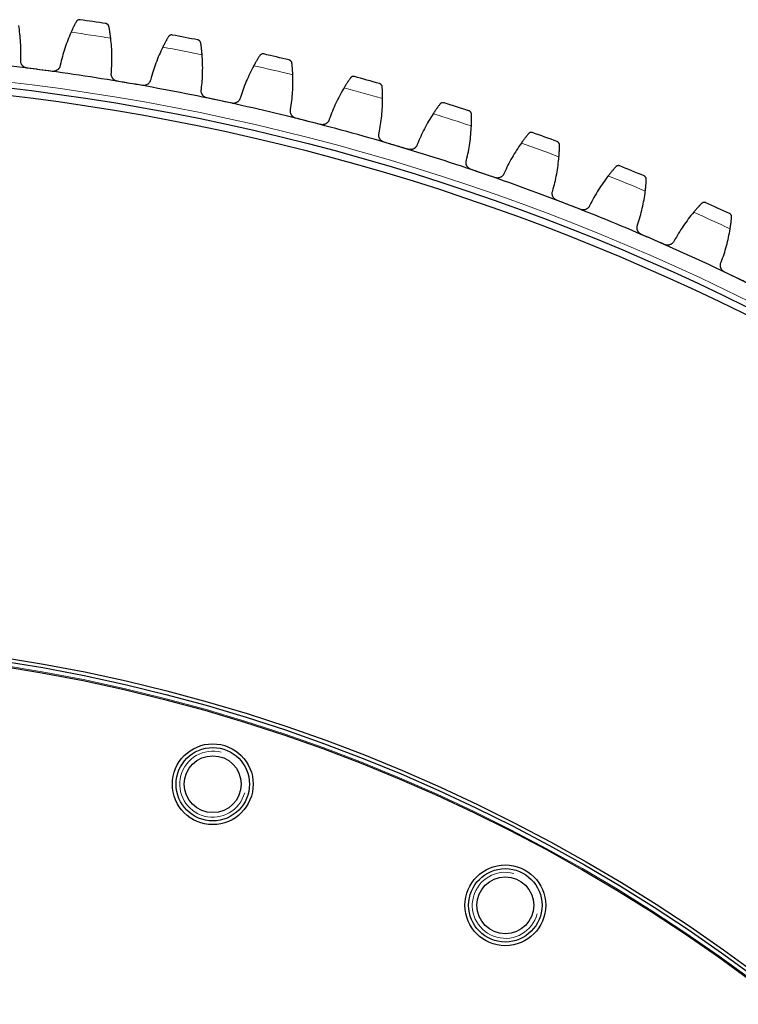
# Model space of a CAD drawing. Header units: inches. Extents: x 0 to 17820, y -10 to 12600.
# Tile 224 of 256: x 8192 to 8388, y 3809 to 4078. Entities that reach past the tile are written whole.
import ezdxf

# ---------------------------------------------------------------- set-up
doc = ezdxf.new("R2010")
doc.units = ezdxf.units.IN
doc.layers.add('1', color=7, linetype='Continuous', true_color=0xffffff)

msp = doc.modelspace()

# ---------------------------------------------------------------- linework, layer by layer
at = {"layer": '1', "color": 110, "linetype": 'Continuous', "lineweight": 13}
for radius in [616.6, 458.862]:
    msp.add_circle((8116.72, 3448.139), radius, dxfattribs=at)
at = {"layer": '1', "color": 2, "linetype": 'Continuous', "lineweight": 25}
for centre, radius in [((8116.72, 3448.139), 615), ((8116.72, 3448.139), 613), ((8116.72, 3448.139), 461), ((8116.72, 3448.139), 460), ((8116.72, 3448.139), 458.594), ((8244.445, 3869.193), 11), ((8244.445, 3869.193), 10), ((8244.445, 3869.193), 7.75), ((8324.135, 3836.185, 0), 11), ((8324.135, 3836.185, 0), 10), ((8324.135, 3836.185, 0), 7.75)]:
    msp.add_circle(centre, radius, dxfattribs=at)
for radius, start, end in [(636, 81.080349, 81.722199), (636, 78.787355, 79.429206), (636, 76.494361, 77.136212), (621, 82.547771, 84.840764), (621, 80.254777, 82.547771), (621, 77.961783, 80.254777), (636, 74.201368, 74.843218), (621, 75.66879, 77.961783), (636, 71.908374, 72.550225), (621, 73.375796, 75.66879), (636, 69.61538, 70.257231), (621, 71.082803, 73.375796), (621, 68.789809, 71.082803), (636, 67.322387, 67.964237), (636, 65.029393, 65.671244), (621, 66.496815, 68.789809), (621, 64.203822, 66.496815), (621, 61.910828, 64.203822)]:
    msp.add_arc((8116.72, 3448.139), radius, start, end, dxfattribs=at)
at = {"layer": '1', "color": 110, "linetype": 'Continuous', "lineweight": 13}
for start, end in [(80.906913, 81.895634), (78.61392, 79.602641), (76.320926, 77.309647), (74.027932, 75.016654), (71.734939, 72.72366), (69.441945, 70.430666), (67.148952, 68.137673), (64.855958, 65.844679)]:
    msp.add_arc((8116.72, 3448.139), 632.294, start, end, dxfattribs=at)
at = {"layer": '1', "color": 120, "linetype": 'Continuous', "lineweight": 13}
for centre in [(8244.445, 3869.193), (8324.135, 3836.185)]:
    msp.add_arc(centre, 9, 75, 345, dxfattribs=at)
at = {"layer": '1', "color": 2, "linetype": 'Continuous', "lineweight": 25}
for points in [[(8192.13, 4066.565), (8192.165, 4067.353), (8192.194, 4068.929), (8192.118, 4071.287), (8191.923, 4073.639), (8191.713, 4075.204), (8191.587, 4075.985)], [(8205.859, 4074.119), (8205.537, 4073.396), (8204.931, 4071.938), (8204.138, 4069.715), (8203.458, 4067.456), (8203.081, 4065.926), (8202.911, 4065.155)], [(8216.813, 4063.052), (8216.879, 4063.839), (8216.971, 4065.412), (8216.989, 4067.771), (8216.889, 4070.13), (8216.741, 4071.701), (8216.647, 4072.487)], [(8230.833, 4070.051), (8230.482, 4069.342), (8229.819, 4067.909), (8228.937, 4065.72), (8228.167, 4063.489), (8227.729, 4061.976), (8227.529, 4061.212)], [(8241.335, 4058.555), (8241.432, 4059.339), (8241.587, 4060.907), (8241.7, 4063.264), (8241.694, 4065.624), (8241.61, 4067.2), (8241.547, 4067.989)], [(8255.624, 4064.987), (8255.245, 4064.293), (8254.525, 4062.888), (8253.556, 4060.735), (8252.698, 4058.538), (8252.199, 4057.043), (8251.969, 4056.288)], [(8197.264, 4063.894), (8196.128, 4064.042), (8194.992, 4064.191), (8193.856, 4064.34)], [(8200.671, 4063.448), (8199.535, 4063.597), (8198.399, 4063.745), (8197.264, 4063.894)], [(8265.658, 4053.081), (8265.786, 4053.86), (8266.004, 4055.421), (8266.211, 4057.771), (8266.299, 4060.129), (8266.278, 4061.708), (8266.247, 4062.499)], [(8221.835, 4060.178), (8220.706, 4060.372), (8219.577, 4060.566), (8218.448, 4060.76)], [(8225.222, 4059.597), (8224.093, 4059.79), (8222.964, 4059.984), (8221.835, 4060.178)], [(8280.192, 4058.936), (8279.786, 4058.257), (8279.01, 4056.882), (8277.956, 4054.77), (8277.011, 4052.609), (8276.453, 4051.135), (8276.193, 4050.389)], [(8246.238, 4055.483), (8245.118, 4055.722), (8243.998, 4055.96), (8242.877, 4056.199)], [(8249.6, 4054.766), (8248.479, 4055.005), (8247.359, 4055.244), (8246.238, 4055.483)], [(8289.742, 4046.638), (8289.902, 4047.411), (8290.182, 4048.962), (8290.483, 4051.301), (8290.665, 4053.655), (8290.707, 4055.233), (8290.708, 4056.024)], [(8304.499, 4051.906), (8304.066, 4051.244), (8303.236, 4049.901), (8302.098, 4047.833), (8301.067, 4045.711), (8300.451, 4044.261), (8300.161, 4043.527)], [(8270.434, 4049.814), (8269.324, 4050.098), (8268.214, 4050.381), (8267.104, 4050.665)], [(8273.764, 4048.964), (8272.654, 4049.247), (8271.544, 4049.531), (8270.434, 4049.814)], [(8313.549, 4039.236), (8313.74, 4040.002), (8314.081, 4041.54), (8314.476, 4043.866), (8314.752, 4046.21), (8314.857, 4047.786), (8314.89, 4048.576)], [(8294.384, 4043.183), (8293.286, 4043.51), (8292.189, 4043.838), (8291.091, 4044.166)], [(8328.505, 4043.91), (8328.046, 4043.266), (8327.163, 4041.957), (8325.943, 4039.936), (8324.828, 4037.857), (8324.154, 4036.433), (8323.835, 4035.711)], [(8297.677, 4042.199), (8296.579, 4042.527), (8295.482, 4042.855), (8294.384, 4043.183)], [(8337.041, 4030.888), (8337.262, 4031.645), (8337.665, 4033.169), (8338.152, 4035.477), (8338.522, 4037.808), (8338.69, 4039.378), (8338.754, 4040.167)], [(8318.049, 4035.598), (8316.965, 4035.969), (8315.882, 4036.341), (8314.798, 4036.712)], [(8321.3, 4034.484), (8320.217, 4034.855), (8319.133, 4035.226), (8318.049, 4035.598)], [(8352.172, 4034.96), (8351.688, 4034.334), (8350.753, 4033.062), (8349.453, 4031.091), (8348.256, 4029.059), (8347.526, 4027.662), (8347.178, 4026.954)], [(8360.18, 4021.606), (8360.431, 4022.354), (8360.895, 4023.86), (8361.474, 4026.147), (8361.937, 4028.462), (8362.168, 4030.024), (8362.263, 4030.809)], [(8341.392, 4027.072), (8340.324, 4027.487), (8339.256, 4027.901), (8338.188, 4028.316)], [(8344.596, 4025.829), (8343.528, 4026.243), (8342.46, 4026.658), (8341.392, 4027.072)], [(8375.462, 4025.069), (8374.953, 4024.464), (8373.968, 4023.23), (8372.591, 4021.313), (8371.313, 4019.33), (8370.527, 4017.964), (8370.151, 4017.27)], [(8382.929, 4011.406), (8383.21, 4012.144), (8383.734, 4013.63), (8384.404, 4015.892), (8384.959, 4018.186), (8385.252, 4019.738), (8385.379, 4020.519)], [(8364.375, 4017.62), (8363.324, 4018.077), (8362.274, 4018.533), (8361.223, 4018.99)], [(8367.527, 4016.249), (8366.476, 4016.706), (8365.426, 4017.163), (8364.375, 4017.62)], [(8386.961, 4007.255), (8385.93, 4007.754), (8384.899, 4008.252), (8383.867, 4008.751)], [(8390.056, 4005.76), (8389.024, 4006.258), (8387.993, 4006.757), (8386.961, 4007.255)]]:
    msp.add_open_spline(points, degree=3, dxfattribs=at)
for points, knots in [([(8207.26, 4076.992), (8207.218, 4076.914), (8207.173, 4076.829), (8207.079, 4076.649), (8206.979, 4076.457), (8206.87, 4076.242), (8206.798, 4076.1), (8206.784, 4076.072), (8206.755, 4076.014), (8206.74, 4075.984), (8206.696, 4075.895), (8206.666, 4075.834), (8206.575, 4075.65), (8206.513, 4075.524), (8206.387, 4075.263), (8206.323, 4075.128), (8206.225, 4074.921), (8206.193, 4074.851), (8206.143, 4074.744), (8206.127, 4074.708), (8206.093, 4074.636), (8206.077, 4074.6), (8205.993, 4074.418), (8205.926, 4074.269), (8205.859, 4074.119)], [0, 0, 0, 0, 0.125, 0.125, 0.25, 0.375, 0.375, 0.40625, 0.40625, 0.4375, 0.4375, 0.5, 0.5, 0.625, 0.625, 0.75, 0.75, 0.8125, 0.8125, 0.84375, 0.84375, 0.875, 0.875, 1, 1, 1, 1]), ([(8208.287, 4077.513), (8208.285, 4077.513), (8208.284, 4077.514), (8208.281, 4077.514), (8208.28, 4077.514), (8208.275, 4077.515), (8208.266, 4077.516), (8208.246, 4077.518), (8208.204, 4077.522), (8208.169, 4077.523), (8208.098, 4077.524), (8208.05, 4077.52), (8207.909, 4077.5), (8207.816, 4077.474), (8207.681, 4077.412), (8207.636, 4077.387), (8207.572, 4077.345), (8207.55, 4077.33), (8207.509, 4077.297), (8207.488, 4077.28), (8207.428, 4077.225), (8207.39, 4077.185), (8207.32, 4077.095), (8207.288, 4077.046), (8207.26, 4076.992)], [0, 0, 0, 0, 0.0039063, 0.0039063, 0.0078125, 0.0078125, 0.015625, 0.03125, 0.0625, 0.125, 0.125, 0.25, 0.25, 0.5, 0.5, 0.625, 0.625, 0.6875, 0.6875, 0.75, 0.75, 0.875, 0.875, 1, 1, 1, 1]), ([(8216.159, 4075.647), (8216.147, 4075.706), (8216.131, 4075.762), (8216.091, 4075.868), (8216.067, 4075.917), (8216.013, 4076.01), (8215.983, 4076.053), (8215.918, 4076.132), (8215.883, 4076.169), (8215.809, 4076.236), (8215.769, 4076.267), (8215.688, 4076.32), (8215.646, 4076.344), (8215.56, 4076.385), (8215.515, 4076.402), (8215.447, 4076.423), (8215.413, 4076.432), (8215.372, 4076.441), (8215.352, 4076.445), (8215.343, 4076.446), (8215.337, 4076.447), (8215.334, 4076.447), (8215.331, 4076.448)], [0, 0, 0, 0, 0.125, 0.125, 0.25, 0.25, 0.375, 0.375, 0.5, 0.5, 0.625, 0.625, 0.75, 0.75, 0.875, 0.875, 0.9375, 0.96875, 0.984375, 0.9921875, 0.9921875, 1, 1, 1, 1]), ([(8216.647, 4072.487), (8216.628, 4072.651), (8216.607, 4072.812), (8216.566, 4073.127), (8216.525, 4073.435), (8216.482, 4073.731), (8216.449, 4073.947), (8216.438, 4074.018), (8216.422, 4074.124), (8216.417, 4074.159), (8216.406, 4074.228), (8216.4, 4074.262), (8216.373, 4074.432), (8216.331, 4074.691), (8216.29, 4074.928), (8216.25, 4075.154), (8216.23, 4075.262), (8216.207, 4075.388), (8216.203, 4075.413), (8216.193, 4075.462), (8216.18, 4075.535), (8216.167, 4075.603), (8216.159, 4075.647)], [0, 0, 0, 0, 0.125, 0.125, 0.25, 0.375, 0.375, 0.4375, 0.4375, 0.46875, 0.46875, 0.5, 0.5, 0.625, 0.75, 0.75, 0.875, 0.875, 0.90625, 0.90625, 0.9375, 1, 1, 1, 1]), ([(8233.395, 4073.346), (8233.393, 4073.346), (8233.392, 4073.346), (8233.389, 4073.347), (8233.387, 4073.347), (8233.383, 4073.348), (8233.374, 4073.349), (8233.354, 4073.353), (8233.312, 4073.358), (8233.277, 4073.361), (8233.206, 4073.364), (8233.159, 4073.362), (8233.017, 4073.348), (8232.922, 4073.325), (8232.785, 4073.269), (8232.739, 4073.246), (8232.673, 4073.206), (8232.651, 4073.192), (8232.608, 4073.161), (8232.587, 4073.145), (8232.525, 4073.092), (8232.486, 4073.053), (8232.412, 4072.967), (8232.378, 4072.919), (8232.347, 4072.866)], [0, 0, 0, 0, 0.0039062, 0.0039062, 0.0078125, 0.0078125, 0.015625, 0.03125, 0.0625, 0.125, 0.125, 0.25, 0.25, 0.5, 0.5, 0.625, 0.625, 0.6875, 0.6875, 0.75, 0.75, 0.875, 0.875, 1, 1, 1, 1]), ([(8232.347, 4072.866), (8232.302, 4072.79), (8232.255, 4072.707), (8232.153, 4072.53), (8232.046, 4072.342), (8231.928, 4072.132), (8231.851, 4071.993), (8231.835, 4071.965), (8231.804, 4071.909), (8231.788, 4071.88), (8231.74, 4071.792), (8231.708, 4071.733), (8231.609, 4071.553), (8231.542, 4071.429), (8231.406, 4071.173), (8231.337, 4071.041), (8231.231, 4070.838), (8231.196, 4070.769), (8231.142, 4070.665), (8231.124, 4070.63), (8231.088, 4070.559), (8231.07, 4070.523), (8230.979, 4070.345), (8230.906, 4070.199), (8230.833, 4070.051)], [0, 0, 0, 0, 0.125, 0.125, 0.25, 0.375, 0.375, 0.40625, 0.40625, 0.4375, 0.4375, 0.5, 0.5, 0.625, 0.625, 0.75, 0.75, 0.8125, 0.8125, 0.84375, 0.84375, 0.875, 0.875, 1, 1, 1, 1]), ([(8241.186, 4071.166), (8241.177, 4071.226), (8241.163, 4071.282), (8241.127, 4071.389), (8241.105, 4071.44), (8241.055, 4071.534), (8241.027, 4071.578), (8240.965, 4071.661), (8240.931, 4071.699), (8240.859, 4071.769), (8240.821, 4071.801), (8240.742, 4071.858), (8240.701, 4071.883), (8240.616, 4071.927), (8240.573, 4071.946), (8240.506, 4071.97), (8240.472, 4071.98), (8240.431, 4071.991), (8240.411, 4071.995), (8240.402, 4071.997), (8240.397, 4071.998), (8240.394, 4071.999), (8240.391, 4071.999)], [0, 0, 0, 0, 0.125, 0.125, 0.25, 0.25, 0.375, 0.375, 0.5, 0.5, 0.625, 0.625, 0.75, 0.75, 0.875, 0.875, 0.9375, 0.96875, 0.984375, 0.9921875, 0.9921875, 1, 1, 1, 1]), ([(8241.547, 4067.989), (8241.534, 4068.154), (8241.52, 4068.315), (8241.492, 4068.632), (8241.463, 4068.941), (8241.432, 4069.238), (8241.408, 4069.456), (8241.4, 4069.527), (8241.388, 4069.634), (8241.383, 4069.669), (8241.375, 4069.738), (8241.371, 4069.773), (8241.351, 4069.943), (8241.319, 4070.204), (8241.287, 4070.443), (8241.257, 4070.67), (8241.242, 4070.778), (8241.223, 4070.906), (8241.22, 4070.931), (8241.213, 4070.98), (8241.202, 4071.053), (8241.192, 4071.122), (8241.186, 4071.166)], [0, 0, 0, 0, 0.125, 0.125, 0.25, 0.375, 0.375, 0.4375, 0.4375, 0.46875, 0.46875, 0.5, 0.5, 0.625, 0.75, 0.75, 0.875, 0.875, 0.90625, 0.90625, 0.9375, 1, 1, 1, 1]), ([(8257.25, 4067.74), (8257.202, 4067.665), (8257.151, 4067.584), (8257.042, 4067.412), (8256.927, 4067.228), (8256.801, 4067.023), (8256.719, 4066.888), (8256.702, 4066.86), (8256.668, 4066.805), (8256.651, 4066.776), (8256.6, 4066.691), (8256.565, 4066.633), (8256.46, 4066.457), (8256.388, 4066.336), (8256.242, 4066.086), (8256.167, 4065.957), (8256.053, 4065.758), (8256.015, 4065.691), (8255.957, 4065.588), (8255.938, 4065.554), (8255.899, 4065.485), (8255.879, 4065.45), (8255.782, 4065.275), (8255.703, 4065.132), (8255.624, 4064.987)], [0, 0, 0, 0, 0.125, 0.125, 0.25, 0.375, 0.375, 0.40625, 0.40625, 0.4375, 0.4375, 0.5, 0.5, 0.625, 0.625, 0.75, 0.75, 0.8125, 0.8125, 0.84375, 0.84375, 0.875, 0.875, 1, 1, 1, 1]), ([(8258.315, 4068.177), (8258.314, 4068.177), (8258.313, 4068.178), (8258.31, 4068.178), (8258.308, 4068.179), (8258.304, 4068.18), (8258.295, 4068.181), (8258.275, 4068.185), (8258.234, 4068.193), (8258.199, 4068.197), (8258.128, 4068.203), (8258.08, 4068.203), (8257.938, 4068.195), (8257.843, 4068.175), (8257.703, 4068.124), (8257.657, 4068.104), (8257.589, 4068.066), (8257.567, 4068.053), (8257.522, 4068.024), (8257.501, 4068.008), (8257.436, 4067.958), (8257.395, 4067.921), (8257.318, 4067.837), (8257.282, 4067.791), (8257.25, 4067.74)], [0, 0, 0, 0, 0.0039062, 0.0039062, 0.0078125, 0.0078125, 0.015625, 0.03125, 0.0625, 0.125, 0.125, 0.25, 0.25, 0.5, 0.5, 0.625, 0.625, 0.6875, 0.6875, 0.75, 0.75, 0.875, 0.875, 1, 1, 1, 1]), ([(8193.856, 4064.34), (8193.79, 4064.348), (8193.659, 4064.372), (8193.469, 4064.426), (8193.347, 4064.475), (8193.256, 4064.516), (8193.226, 4064.531), (8193.167, 4064.561), (8193.138, 4064.577), (8192.996, 4064.66), (8192.89, 4064.737), (8192.767, 4064.845), (8192.743, 4064.867), (8192.708, 4064.902), (8192.696, 4064.913), (8192.673, 4064.937), (8192.616, 4064.996), (8192.522, 4065.108), (8192.449, 4065.215), (8192.381, 4065.325), (8192.349, 4065.382), (8192.263, 4065.557), (8192.218, 4065.677), (8192.168, 4065.863), (8192.154, 4065.925), (8192.138, 4066.02), (8192.133, 4066.052), (8192.126, 4066.116), (8192.123, 4066.148), (8192.111, 4066.309), (8192.114, 4066.437), (8192.13, 4066.565)], [0, 0, 0, 0, 0.0625, 0.125, 0.1875, 0.1875, 0.21875, 0.21875, 0.25, 0.25, 0.375, 0.375, 0.40625, 0.40625, 0.421875, 0.421875, 0.4375, 0.5, 0.5625, 0.5625, 0.625, 0.625, 0.75, 0.75, 0.8125, 0.8125, 0.84375, 0.84375, 0.875, 0.875, 1, 1, 1, 1]), ([(8202.911, 4065.155), (8202.894, 4065.027), (8202.864, 4064.903), (8202.802, 4064.722), (8202.778, 4064.662), (8202.738, 4064.575), (8202.724, 4064.546), (8202.695, 4064.488), (8202.679, 4064.46), (8202.599, 4064.32), (8202.524, 4064.216), (8202.397, 4064.07), (8202.353, 4064.023), (8202.282, 4063.956), (8202.257, 4063.934), (8202.208, 4063.892), (8202.182, 4063.871), (8202.054, 4063.771), (8201.944, 4063.702), (8201.798, 4063.629), (8201.769, 4063.615), (8201.708, 4063.588), (8201.678, 4063.576), (8201.585, 4063.54), (8201.523, 4063.52), (8201.333, 4063.468), (8201.203, 4063.445), (8201.037, 4063.434), (8201.004, 4063.432), (8200.937, 4063.431), (8200.904, 4063.431), (8200.804, 4063.434), (8200.738, 4063.439), (8200.671, 4063.448)], [0, 0, 0, 0, 0.125, 0.125, 0.1875, 0.1875, 0.21875, 0.21875, 0.25, 0.25, 0.375, 0.375, 0.4375, 0.4375, 0.46875, 0.46875, 0.5, 0.5, 0.625, 0.625, 0.65625, 0.65625, 0.6875, 0.6875, 0.75, 0.75, 0.875, 0.875, 0.90625, 0.90625, 0.9375, 0.9375, 1, 1, 1, 1]), ([(8266.013, 4065.687), (8266.006, 4065.747), (8265.995, 4065.805), (8265.963, 4065.913), (8265.943, 4065.964), (8265.897, 4066.061), (8265.871, 4066.106), (8265.812, 4066.191), (8265.78, 4066.23), (8265.711, 4066.303), (8265.674, 4066.336), (8265.598, 4066.396), (8265.558, 4066.423), (8265.475, 4066.471), (8265.432, 4066.491), (8265.366, 4066.518), (8265.332, 4066.53), (8265.292, 4066.541), (8265.272, 4066.547), (8265.264, 4066.549), (8265.258, 4066.55), (8265.255, 4066.551), (8265.252, 4066.552)], [0, 0, 0, 0, 0.125, 0.125, 0.25, 0.25, 0.375, 0.375, 0.5, 0.5, 0.625, 0.625, 0.75, 0.75, 0.875, 0.875, 0.9375, 0.96875, 0.984375, 0.9921875, 0.9921875, 1, 1, 1, 1]), ([(8266.247, 4062.499), (8266.241, 4062.664), (8266.233, 4062.826), (8266.218, 4063.143), (8266.201, 4063.453), (8266.182, 4063.751), (8266.166, 4063.97), (8266.161, 4064.041), (8266.153, 4064.148), (8266.151, 4064.183), (8266.146, 4064.253), (8266.143, 4064.288), (8266.129, 4064.459), (8266.108, 4064.721), (8266.086, 4064.961), (8266.064, 4065.189), (8266.053, 4065.298), (8266.04, 4065.426), (8266.038, 4065.451), (8266.033, 4065.501), (8266.025, 4065.574), (8266.018, 4065.643), (8266.013, 4065.687)], [0, 0, 0, 0, 0.125, 0.125, 0.25, 0.375, 0.375, 0.4375, 0.4375, 0.46875, 0.46875, 0.5, 0.5, 0.625, 0.75, 0.75, 0.875, 0.875, 0.90625, 0.90625, 0.9375, 1, 1, 1, 1]), ([(8218.448, 4060.76), (8218.382, 4060.771), (8218.253, 4060.8), (8218.065, 4060.862), (8217.945, 4060.916), (8217.856, 4060.961), (8217.826, 4060.976), (8217.769, 4061.009), (8217.74, 4061.026), (8217.602, 4061.115), (8217.499, 4061.195), (8217.38, 4061.309), (8217.357, 4061.332), (8217.323, 4061.368), (8217.312, 4061.38), (8217.29, 4061.404), (8217.236, 4061.466), (8217.146, 4061.581), (8217.077, 4061.691), (8217.014, 4061.803), (8216.984, 4061.861), (8216.905, 4062.04), (8216.865, 4062.162), (8216.822, 4062.349), (8216.811, 4062.412), (8216.799, 4062.508), (8216.795, 4062.54), (8216.79, 4062.604), (8216.788, 4062.637), (8216.783, 4062.797), (8216.792, 4062.925), (8216.813, 4063.052)], [0, 0, 0, 0, 0.0625, 0.125, 0.1875, 0.1875, 0.21875, 0.21875, 0.25, 0.25, 0.375, 0.375, 0.40625, 0.40625, 0.421875, 0.421875, 0.4375, 0.5, 0.5625, 0.5625, 0.625, 0.625, 0.75, 0.75, 0.8125, 0.8125, 0.84375, 0.84375, 0.875, 0.875, 1, 1, 1, 1]), ([(8227.529, 4061.212), (8227.506, 4061.085), (8227.471, 4060.962), (8227.402, 4060.784), (8227.376, 4060.726), (8227.333, 4060.64), (8227.318, 4060.611), (8227.286, 4060.555), (8227.269, 4060.527), (8227.183, 4060.391), (8227.104, 4060.289), (8226.972, 4060.149), (8226.925, 4060.104), (8226.852, 4060.04), (8226.826, 4060.019), (8226.775, 4059.978), (8226.749, 4059.959), (8226.617, 4059.864), (8226.505, 4059.8), (8226.356, 4059.732), (8226.325, 4059.719), (8226.264, 4059.695), (8226.233, 4059.684), (8226.139, 4059.652), (8226.076, 4059.634), (8225.884, 4059.59), (8225.754, 4059.573), (8225.587, 4059.568), (8225.554, 4059.567), (8225.487, 4059.569), (8225.454, 4059.57), (8225.354, 4059.577), (8225.288, 4059.585), (8225.222, 4059.597)], [0, 0, 0, 0, 0.125, 0.125, 0.1875, 0.1875, 0.21875, 0.21875, 0.25, 0.25, 0.375, 0.375, 0.4375, 0.4375, 0.46875, 0.46875, 0.5, 0.5, 0.625, 0.625, 0.65625, 0.65625, 0.6875, 0.6875, 0.75, 0.75, 0.875, 0.875, 0.90625, 0.90625, 0.9375, 0.9375, 1, 1, 1, 1]), ([(8281.927, 4061.621), (8281.876, 4061.548), (8281.822, 4061.47), (8281.707, 4061.302), (8281.585, 4061.123), (8281.45, 4060.923), (8281.363, 4060.791), (8281.345, 4060.764), (8281.309, 4060.71), (8281.291, 4060.683), (8281.236, 4060.599), (8281.199, 4060.543), (8281.087, 4060.371), (8281.01, 4060.253), (8280.854, 4060.009), (8280.774, 4059.883), (8280.652, 4059.689), (8280.612, 4059.623), (8280.55, 4059.523), (8280.529, 4059.49), (8280.487, 4059.422), (8280.466, 4059.388), (8280.362, 4059.217), (8280.277, 4059.078), (8280.192, 4058.936)], [0, 0, 0, 0, 0.125, 0.125, 0.25, 0.375, 0.375, 0.40625, 0.40625, 0.4375, 0.4375, 0.5, 0.5, 0.625, 0.625, 0.75, 0.75, 0.8125, 0.8125, 0.84375, 0.84375, 0.875, 0.875, 1, 1, 1, 1]), ([(8283.009, 4062.015), (8283.008, 4062.016), (8283.007, 4062.016), (8283.004, 4062.017), (8283.002, 4062.017), (8282.998, 4062.018), (8282.989, 4062.021), (8282.969, 4062.025), (8282.929, 4062.034), (8282.894, 4062.04), (8282.823, 4062.048), (8282.776, 4062.051), (8282.633, 4062.048), (8282.537, 4062.033), (8282.395, 4061.987), (8282.349, 4061.968), (8282.279, 4061.934), (8282.256, 4061.921), (8282.211, 4061.894), (8282.189, 4061.879), (8282.122, 4061.832), (8282.08, 4061.796), (8282, 4061.716), (8281.962, 4061.671), (8281.927, 4061.621)], [0, 0, 0, 0, 0.0039063, 0.0039063, 0.0078125, 0.0078125, 0.015625, 0.03125, 0.0625, 0.125, 0.125, 0.25, 0.25, 0.5, 0.5, 0.625, 0.625, 0.6875, 0.6875, 0.75, 0.75, 0.875, 0.875, 1, 1, 1, 1]), ([(8290.601, 4059.219), (8290.597, 4059.28), (8290.588, 4059.338), (8290.561, 4059.447), (8290.543, 4059.499), (8290.5, 4059.597), (8290.476, 4059.644), (8290.421, 4059.731), (8290.39, 4059.771), (8290.324, 4059.847), (8290.289, 4059.882), (8290.215, 4059.945), (8290.176, 4059.973), (8290.095, 4060.024), (8290.053, 4060.046), (8289.988, 4060.075), (8289.955, 4060.089), (8289.915, 4060.102), (8289.896, 4060.108), (8289.887, 4060.111), (8289.881, 4060.112), (8289.879, 4060.113), (8289.876, 4060.114)], [0, 0, 0, 0, 0.125, 0.125, 0.25, 0.25, 0.375, 0.375, 0.5, 0.5, 0.625, 0.625, 0.75, 0.75, 0.875, 0.875, 0.9375, 0.96875, 0.984375, 0.9921875, 0.9921875, 1, 1, 1, 1]), ([(8242.877, 4056.199), (8242.812, 4056.213), (8242.684, 4056.248), (8242.499, 4056.317), (8242.38, 4056.375), (8242.294, 4056.424), (8242.265, 4056.44), (8242.208, 4056.476), (8242.181, 4056.494), (8242.046, 4056.588), (8241.946, 4056.672), (8241.832, 4056.79), (8241.81, 4056.814), (8241.778, 4056.852), (8241.767, 4056.864), (8241.746, 4056.889), (8241.694, 4056.953), (8241.609, 4057.072), (8241.545, 4057.184), (8241.486, 4057.299), (8241.459, 4057.358), (8241.387, 4057.54), (8241.352, 4057.664), (8241.316, 4057.852), (8241.308, 4057.916), (8241.299, 4058.012), (8241.297, 4058.044), (8241.295, 4058.109), (8241.294, 4058.141), (8241.296, 4058.302), (8241.309, 4058.429), (8241.335, 4058.555)], [0, 0, 0, 0, 0.0625, 0.125, 0.1875, 0.1875, 0.21875, 0.21875, 0.25, 0.25, 0.375, 0.375, 0.40625, 0.40625, 0.421875, 0.421875, 0.4375, 0.5, 0.5625, 0.5625, 0.625, 0.625, 0.75, 0.75, 0.8125, 0.8125, 0.84375, 0.84375, 0.875, 0.875, 1, 1, 1, 1]), ([(8290.708, 4056.024), (8290.708, 4056.19), (8290.707, 4056.352), (8290.704, 4056.669), (8290.7, 4056.98), (8290.692, 4057.278), (8290.686, 4057.497), (8290.684, 4057.569), (8290.68, 4057.676), (8290.679, 4057.711), (8290.676, 4057.781), (8290.675, 4057.816), (8290.669, 4057.987), (8290.657, 4058.25), (8290.645, 4058.491), (8290.633, 4058.72), (8290.626, 4058.829), (8290.618, 4058.957), (8290.617, 4058.983), (8290.614, 4059.032), (8290.609, 4059.106), (8290.604, 4059.175), (8290.601, 4059.219)], [0, 0, 0, 0, 0.125, 0.125, 0.25, 0.375, 0.375, 0.4375, 0.4375, 0.46875, 0.46875, 0.5, 0.5, 0.625, 0.75, 0.75, 0.875, 0.875, 0.90625, 0.90625, 0.9375, 1, 1, 1, 1]), ([(8251.969, 4056.288), (8251.941, 4056.162), (8251.901, 4056.04), (8251.825, 4055.865), (8251.797, 4055.808), (8251.75, 4055.724), (8251.734, 4055.696), (8251.7, 4055.641), (8251.682, 4055.614), (8251.59, 4055.481), (8251.508, 4055.383), (8251.37, 4055.248), (8251.322, 4055.205), (8251.245, 4055.143), (8251.219, 4055.123), (8251.167, 4055.085), (8251.14, 4055.067), (8251.004, 4054.978), (8250.889, 4054.917), (8250.737, 4054.856), (8250.707, 4054.844), (8250.645, 4054.823), (8250.613, 4054.812), (8250.518, 4054.785), (8250.454, 4054.769), (8250.261, 4054.732), (8250.13, 4054.721), (8249.963, 4054.722), (8249.93, 4054.723), (8249.863, 4054.727), (8249.83, 4054.73), (8249.731, 4054.741), (8249.665, 4054.752), (8249.6, 4054.766)], [0, 0, 0, 0, 0.125, 0.125, 0.1875, 0.1875, 0.21875, 0.21875, 0.25, 0.25, 0.375, 0.375, 0.4375, 0.4375, 0.46875, 0.46875, 0.5, 0.5, 0.625, 0.625, 0.65625, 0.65625, 0.6875, 0.6875, 0.75, 0.75, 0.875, 0.875, 0.90625, 0.90625, 0.9375, 0.9375, 1, 1, 1, 1]), ([(8306.34, 4054.52), (8306.286, 4054.449), (8306.229, 4054.373), (8306.107, 4054.21), (8305.978, 4054.036), (8305.836, 4053.841), (8305.743, 4053.713), (8305.724, 4053.687), (8305.686, 4053.634), (8305.667, 4053.608), (8305.608, 4053.527), (8305.569, 4053.472), (8305.45, 4053.304), (8305.369, 4053.189), (8305.203, 4052.952), (8305.118, 4052.829), (8304.989, 4052.64), (8304.946, 4052.576), (8304.88, 4052.479), (8304.858, 4052.446), (8304.813, 4052.38), (8304.791, 4052.347), (8304.68, 4052.18), (8304.59, 4052.045), (8304.499, 4051.906)], [0, 0, 0, 0, 0.125, 0.125, 0.25, 0.375, 0.375, 0.40625, 0.40625, 0.4375, 0.4375, 0.5, 0.5, 0.625, 0.625, 0.75, 0.75, 0.8125, 0.8125, 0.84375, 0.84375, 0.875, 0.875, 1, 1, 1, 1]), ([(8307.437, 4054.871), (8307.436, 4054.871), (8307.434, 4054.871), (8307.432, 4054.872), (8307.43, 4054.873), (8307.426, 4054.874), (8307.417, 4054.877), (8307.397, 4054.882), (8307.357, 4054.893), (8307.322, 4054.9), (8307.252, 4054.911), (8307.205, 4054.915), (8307.062, 4054.918), (8306.966, 4054.907), (8306.823, 4054.867), (8306.775, 4054.85), (8306.704, 4054.818), (8306.681, 4054.807), (8306.635, 4054.781), (8306.612, 4054.768), (8306.544, 4054.723), (8306.5, 4054.689), (8306.416, 4054.612), (8306.377, 4054.569), (8306.34, 4054.52)], [0, 0, 0, 0, 0.0039063, 0.0039063, 0.0078125, 0.0078125, 0.015625, 0.03125, 0.0625, 0.125, 0.125, 0.25, 0.25, 0.5, 0.5, 0.625, 0.625, 0.6875, 0.6875, 0.75, 0.75, 0.875, 0.875, 1, 1, 1, 1]), ([(8267.104, 4050.665), (8267.04, 4050.682), (8266.913, 4050.721), (8266.731, 4050.798), (8266.615, 4050.861), (8266.53, 4050.912), (8266.502, 4050.93), (8266.447, 4050.968), (8266.42, 4050.987), (8266.289, 4051.086), (8266.193, 4051.175), (8266.084, 4051.297), (8266.063, 4051.322), (8266.032, 4051.361), (8266.022, 4051.374), (8266.002, 4051.4), (8265.953, 4051.465), (8265.873, 4051.588), (8265.812, 4051.702), (8265.758, 4051.82), (8265.734, 4051.88), (8265.669, 4052.064), (8265.639, 4052.189), (8265.611, 4052.379), (8265.605, 4052.443), (8265.6, 4052.539), (8265.6, 4052.572), (8265.6, 4052.636), (8265.6, 4052.668), (8265.608, 4052.829), (8265.627, 4052.956), (8265.658, 4053.081)], [0, 0, 0, 0, 0.0625, 0.125, 0.1875, 0.1875, 0.21875, 0.21875, 0.25, 0.25, 0.375, 0.375, 0.40625, 0.40625, 0.421875, 0.421875, 0.4375, 0.5, 0.5625, 0.5625, 0.625, 0.625, 0.75, 0.75, 0.8125, 0.8125, 0.84375, 0.84375, 0.875, 0.875, 1, 1, 1, 1]), ([(8314.911, 4051.773), (8314.909, 4051.834), (8314.902, 4051.892), (8314.88, 4052.002), (8314.864, 4052.055), (8314.825, 4052.155), (8314.803, 4052.202), (8314.751, 4052.291), (8314.722, 4052.333), (8314.659, 4052.411), (8314.625, 4052.447), (8314.554, 4052.513), (8314.516, 4052.543), (8314.437, 4052.597), (8314.396, 4052.622), (8314.332, 4052.653), (8314.3, 4052.668), (8314.261, 4052.683), (8314.242, 4052.689), (8314.233, 4052.692), (8314.228, 4052.694), (8314.225, 4052.695), (8314.222, 4052.696)], [0, 0, 0, 0, 0.125, 0.125, 0.25, 0.25, 0.375, 0.375, 0.5, 0.5, 0.625, 0.625, 0.75, 0.75, 0.875, 0.875, 0.9375, 0.96875, 0.984375, 0.9921875, 0.9921875, 1, 1, 1, 1]), ([(8314.89, 4048.576), (8314.896, 4048.741), (8314.902, 4048.903), (8314.912, 4049.221), (8314.92, 4049.532), (8314.924, 4049.83), (8314.927, 4050.049), (8314.927, 4050.121), (8314.928, 4050.228), (8314.928, 4050.263), (8314.929, 4050.333), (8314.929, 4050.368), (8314.929, 4050.539), (8314.928, 4050.802), (8314.926, 4051.043), (8314.922, 4051.273), (8314.92, 4051.382), (8314.918, 4051.511), (8314.917, 4051.536), (8314.916, 4051.586), (8314.914, 4051.659), (8314.912, 4051.729), (8314.911, 4051.773)], [0, 0, 0, 0, 0.125, 0.125, 0.25, 0.375, 0.375, 0.4375, 0.4375, 0.46875, 0.46875, 0.5, 0.5, 0.625, 0.75, 0.75, 0.875, 0.875, 0.90625, 0.90625, 0.9375, 1, 1, 1, 1]), ([(8276.193, 4050.389), (8276.159, 4050.265), (8276.115, 4050.145), (8276.032, 4049.973), (8276.001, 4049.917), (8275.951, 4049.835), (8275.934, 4049.807), (8275.898, 4049.754), (8275.879, 4049.727), (8275.782, 4049.598), (8275.696, 4049.504), (8275.552, 4049.374), (8275.502, 4049.333), (8275.424, 4049.275), (8275.397, 4049.256), (8275.343, 4049.22), (8275.315, 4049.203), (8275.176, 4049.119), (8275.059, 4049.063), (8274.905, 4049.008), (8274.873, 4048.998), (8274.81, 4048.979), (8274.778, 4048.97), (8274.682, 4048.946), (8274.618, 4048.933), (8274.423, 4048.904), (8274.292, 4048.897), (8274.126, 4048.906), (8274.092, 4048.908), (8274.026, 4048.915), (8273.993, 4048.919), (8273.894, 4048.934), (8273.829, 4048.947), (8273.764, 4048.964)], [0, 0, 0, 0, 0.125, 0.125, 0.1875, 0.1875, 0.21875, 0.21875, 0.25, 0.25, 0.375, 0.375, 0.4375, 0.4375, 0.46875, 0.46875, 0.5, 0.5, 0.625, 0.625, 0.65625, 0.65625, 0.6875, 0.6875, 0.75, 0.75, 0.875, 0.875, 0.90625, 0.90625, 0.9375, 0.9375, 1, 1, 1, 1]), ([(8291.091, 4044.166), (8291.027, 4044.185), (8290.902, 4044.229), (8290.723, 4044.313), (8290.61, 4044.381), (8290.527, 4044.436), (8290.5, 4044.455), (8290.446, 4044.495), (8290.42, 4044.515), (8290.293, 4044.619), (8290.201, 4044.712), (8290.097, 4044.838), (8290.076, 4044.864), (8290.047, 4044.904), (8290.037, 4044.917), (8290.018, 4044.944), (8289.972, 4045.012), (8289.897, 4045.137), (8289.841, 4045.254), (8289.792, 4045.373), (8289.77, 4045.435), (8289.713, 4045.621), (8289.687, 4045.747), (8289.667, 4045.938), (8289.664, 4046.002), (8289.663, 4046.099), (8289.663, 4046.131), (8289.666, 4046.195), (8289.668, 4046.228), (8289.682, 4046.388), (8289.706, 4046.514), (8289.742, 4046.638)], [0, 0, 0, 0, 0.0625, 0.125, 0.1875, 0.1875, 0.21875, 0.21875, 0.25, 0.25, 0.375, 0.375, 0.40625, 0.40625, 0.421875, 0.421875, 0.4375, 0.5, 0.5625, 0.5625, 0.625, 0.625, 0.75, 0.75, 0.8125, 0.8125, 0.84375, 0.84375, 0.875, 0.875, 1, 1, 1, 1]), ([(8330.449, 4046.448), (8330.393, 4046.379), (8330.332, 4046.305), (8330.204, 4046.147), (8330.068, 4045.979), (8329.918, 4045.79), (8329.82, 4045.665), (8329.8, 4045.64), (8329.76, 4045.589), (8329.74, 4045.563), (8329.679, 4045.485), (8329.637, 4045.431), (8329.511, 4045.269), (8329.426, 4045.157), (8329.25, 4044.926), (8329.161, 4044.807), (8329.024, 4044.624), (8328.978, 4044.561), (8328.908, 4044.467), (8328.885, 4044.435), (8328.838, 4044.371), (8328.815, 4044.339), (8328.696, 4044.177), (8328.601, 4044.045), (8328.505, 4043.91)], [0, 0, 0, 0, 0.125, 0.125, 0.25, 0.375, 0.375, 0.40625, 0.40625, 0.4375, 0.4375, 0.5, 0.5, 0.625, 0.625, 0.75, 0.75, 0.8125, 0.8125, 0.84375, 0.84375, 0.875, 0.875, 1, 1, 1, 1]), ([(8331.56, 4046.754), (8331.558, 4046.755), (8331.557, 4046.755), (8331.554, 4046.756), (8331.553, 4046.757), (8331.548, 4046.758), (8331.54, 4046.761), (8331.52, 4046.768), (8331.481, 4046.78), (8331.446, 4046.788), (8331.376, 4046.802), (8331.329, 4046.808), (8331.187, 4046.817), (8331.09, 4046.809), (8330.945, 4046.775), (8330.897, 4046.76), (8330.825, 4046.731), (8330.801, 4046.721), (8330.754, 4046.697), (8330.73, 4046.684), (8330.661, 4046.643), (8330.616, 4046.61), (8330.529, 4046.537), (8330.488, 4046.495), (8330.449, 4046.448)], [0, 0, 0, 0, 0.0039063, 0.0039063, 0.0078125, 0.0078125, 0.015625, 0.03125, 0.0625, 0.125, 0.125, 0.25, 0.25, 0.5, 0.5, 0.625, 0.625, 0.6875, 0.6875, 0.75, 0.75, 0.875, 0.875, 1, 1, 1, 1]), ([(8300.161, 4043.527), (8300.123, 4043.403), (8300.073, 4043.286), (8299.983, 4043.117), (8299.951, 4043.062), (8299.897, 4042.982), (8299.879, 4042.956), (8299.84, 4042.904), (8299.821, 4042.878), (8299.719, 4042.753), (8299.629, 4042.662), (8299.48, 4042.538), (8299.429, 4042.499), (8299.348, 4042.444), (8299.32, 4042.426), (8299.265, 4042.392), (8299.236, 4042.376), (8299.094, 4042.298), (8298.974, 4042.247), (8298.819, 4042.198), (8298.787, 4042.189), (8298.723, 4042.172), (8298.691, 4042.165), (8298.594, 4042.144), (8298.529, 4042.134), (8298.333, 4042.113), (8298.202, 4042.112), (8298.036, 4042.127), (8298.003, 4042.131), (8297.937, 4042.14), (8297.904, 4042.145), (8297.806, 4042.164), (8297.741, 4042.18), (8297.677, 4042.199)], [0, 0, 0, 0, 0.125, 0.125, 0.1875, 0.1875, 0.21875, 0.21875, 0.25, 0.25, 0.375, 0.375, 0.4375, 0.4375, 0.46875, 0.46875, 0.5, 0.5, 0.625, 0.625, 0.65625, 0.65625, 0.6875, 0.6875, 0.75, 0.75, 0.875, 0.875, 0.90625, 0.90625, 0.9375, 0.9375, 1, 1, 1, 1]), ([(8338.904, 4043.36), (8338.904, 4043.421), (8338.9, 4043.479), (8338.881, 4043.591), (8338.868, 4043.644), (8338.833, 4043.745), (8338.812, 4043.793), (8338.764, 4043.884), (8338.737, 4043.927), (8338.678, 4044.008), (8338.645, 4044.045), (8338.576, 4044.114), (8338.54, 4044.146), (8338.463, 4044.203), (8338.423, 4044.229), (8338.36, 4044.263), (8338.329, 4044.278), (8338.291, 4044.295), (8338.271, 4044.303), (8338.263, 4044.306), (8338.257, 4044.308), (8338.255, 4044.309), (8338.252, 4044.31)], [0, 0, 0, 0, 0.125, 0.125, 0.25, 0.25, 0.375, 0.375, 0.5, 0.5, 0.625, 0.625, 0.75, 0.75, 0.875, 0.875, 0.9375, 0.96875, 0.984375, 0.9921875, 0.9921875, 1, 1, 1, 1]), ([(8338.754, 4040.167), (8338.768, 4040.332), (8338.78, 4040.493), (8338.802, 4040.81), (8338.823, 4041.12), (8338.839, 4041.418), (8338.85, 4041.637), (8338.854, 4041.709), (8338.859, 4041.816), (8338.86, 4041.851), (8338.863, 4041.921), (8338.865, 4041.956), (8338.872, 4042.127), (8338.882, 4042.39), (8338.889, 4042.63), (8338.895, 4042.86), (8338.897, 4042.969), (8338.9, 4043.098), (8338.9, 4043.123), (8338.901, 4043.173), (8338.902, 4043.246), (8338.903, 4043.316), (8338.904, 4043.36)], [0, 0, 0, 0, 0.125, 0.125, 0.25, 0.375, 0.375, 0.4375, 0.4375, 0.46875, 0.46875, 0.5, 0.5, 0.625, 0.75, 0.75, 0.875, 0.875, 0.90625, 0.90625, 0.9375, 1, 1, 1, 1]), ([(8314.798, 4036.712), (8314.735, 4036.734), (8314.612, 4036.783), (8314.436, 4036.874), (8314.326, 4036.946), (8314.245, 4037.004), (8314.219, 4037.025), (8314.167, 4037.066), (8314.142, 4037.088), (8314.019, 4037.197), (8313.93, 4037.293), (8313.832, 4037.424), (8313.812, 4037.45), (8313.785, 4037.491), (8313.775, 4037.505), (8313.758, 4037.533), (8313.714, 4037.602), (8313.644, 4037.73), (8313.593, 4037.849), (8313.548, 4037.971), (8313.529, 4038.033), (8313.479, 4038.222), (8313.459, 4038.349), (8313.446, 4038.54), (8313.445, 4038.604), (8313.449, 4038.701), (8313.45, 4038.733), (8313.456, 4038.797), (8313.459, 4038.829), (8313.48, 4038.989), (8313.508, 4039.113), (8313.549, 4039.236)], [0, 0, 0, 0, 0.0625, 0.125, 0.1875, 0.1875, 0.21875, 0.21875, 0.25, 0.25, 0.375, 0.375, 0.40625, 0.40625, 0.421875, 0.421875, 0.4375, 0.5, 0.5625, 0.5625, 0.625, 0.625, 0.75, 0.75, 0.8125, 0.8125, 0.84375, 0.84375, 0.875, 0.875, 1, 1, 1, 1]), ([(8323.835, 4035.711), (8323.792, 4035.589), (8323.738, 4035.473), (8323.641, 4035.308), (8323.606, 4035.255), (8323.55, 4035.177), (8323.53, 4035.151), (8323.49, 4035.101), (8323.469, 4035.076), (8323.363, 4034.955), (8323.269, 4034.868), (8323.116, 4034.75), (8323.062, 4034.713), (8322.98, 4034.661), (8322.951, 4034.645), (8322.894, 4034.613), (8322.865, 4034.598), (8322.72, 4034.526), (8322.599, 4034.48), (8322.441, 4034.437), (8322.409, 4034.429), (8322.345, 4034.415), (8322.312, 4034.409), (8322.214, 4034.392), (8322.149, 4034.385), (8321.953, 4034.371), (8321.821, 4034.375), (8321.656, 4034.397), (8321.623, 4034.402), (8321.558, 4034.414), (8321.525, 4034.421), (8321.428, 4034.444), (8321.364, 4034.462), (8321.3, 4034.484)], [0, 0, 0, 0, 0.125, 0.125, 0.1875, 0.1875, 0.21875, 0.21875, 0.25, 0.25, 0.375, 0.375, 0.4375, 0.4375, 0.46875, 0.46875, 0.5, 0.5, 0.625, 0.625, 0.65625, 0.65625, 0.6875, 0.6875, 0.75, 0.75, 0.875, 0.875, 0.90625, 0.90625, 0.9375, 0.9375, 1, 1, 1, 1]), ([(8354.216, 4037.418), (8354.157, 4037.351), (8354.094, 4037.28), (8353.959, 4037.127), (8353.817, 4036.964), (8353.659, 4036.781), (8353.556, 4036.661), (8353.535, 4036.637), (8353.493, 4036.587), (8353.472, 4036.562), (8353.408, 4036.486), (8353.364, 4036.434), (8353.232, 4036.277), (8353.142, 4036.169), (8352.957, 4035.945), (8352.863, 4035.83), (8352.719, 4035.652), (8352.671, 4035.591), (8352.597, 4035.5), (8352.573, 4035.469), (8352.523, 4035.407), (8352.498, 4035.375), (8352.374, 4035.218), (8352.274, 4035.09), (8352.172, 4034.96)], [0, 0, 0, 0, 0.125, 0.125, 0.25, 0.375, 0.375, 0.40625, 0.40625, 0.4375, 0.4375, 0.5, 0.5, 0.625, 0.625, 0.75, 0.75, 0.8125, 0.8125, 0.84375, 0.84375, 0.875, 0.875, 1, 1, 1, 1]), ([(8355.338, 4037.679), (8355.337, 4037.68), (8355.335, 4037.68), (8355.333, 4037.682), (8355.331, 4037.682), (8355.327, 4037.684), (8355.319, 4037.687), (8355.299, 4037.694), (8355.26, 4037.708), (8355.226, 4037.717), (8355.157, 4037.734), (8355.11, 4037.743), (8354.968, 4037.757), (8354.871, 4037.753), (8354.725, 4037.725), (8354.676, 4037.712), (8354.603, 4037.686), (8354.579, 4037.676), (8354.531, 4037.655), (8354.507, 4037.643), (8354.435, 4037.604), (8354.389, 4037.573), (8354.3, 4037.503), (8354.257, 4037.463), (8354.216, 4037.418)], [0, 0, 0, 0, 0.0039063, 0.0039063, 0.0078125, 0.0078125, 0.015625, 0.03125, 0.0625, 0.125, 0.125, 0.25, 0.25, 0.5, 0.5, 0.625, 0.625, 0.6875, 0.6875, 0.75, 0.75, 0.875, 0.875, 1, 1, 1, 1]), ([(8362.54, 4033.994), (8362.543, 4034.055), (8362.541, 4034.113), (8362.527, 4034.225), (8362.516, 4034.279), (8362.485, 4034.381), (8362.466, 4034.43), (8362.422, 4034.523), (8362.397, 4034.567), (8362.34, 4034.65), (8362.309, 4034.689), (8362.243, 4034.761), (8362.208, 4034.794), (8362.134, 4034.854), (8362.095, 4034.881), (8362.034, 4034.917), (8362.002, 4034.935), (8361.965, 4034.953), (8361.946, 4034.961), (8361.938, 4034.965), (8361.933, 4034.967), (8361.93, 4034.968), (8361.927, 4034.969)], [0, 0, 0, 0, 0.125, 0.125, 0.25, 0.25, 0.375, 0.375, 0.5, 0.5, 0.625, 0.625, 0.75, 0.75, 0.875, 0.875, 0.9375, 0.96875, 0.984375, 0.9921875, 0.9921875, 1, 1, 1, 1]), ([(8362.263, 4030.809), (8362.283, 4030.973), (8362.302, 4031.134), (8362.337, 4031.45), (8362.37, 4031.759), (8362.398, 4032.056), (8362.418, 4032.274), (8362.424, 4032.346), (8362.434, 4032.453), (8362.437, 4032.488), (8362.443, 4032.558), (8362.445, 4032.592), (8362.459, 4032.763), (8362.48, 4033.025), (8362.496, 4033.265), (8362.511, 4033.494), (8362.518, 4033.603), (8362.526, 4033.732), (8362.527, 4033.757), (8362.53, 4033.807), (8362.534, 4033.881), (8362.538, 4033.95), (8362.54, 4033.994)], [0, 0, 0, 0, 0.125, 0.125, 0.25, 0.375, 0.375, 0.4375, 0.4375, 0.46875, 0.46875, 0.5, 0.5, 0.625, 0.75, 0.75, 0.875, 0.875, 0.90625, 0.90625, 0.9375, 1, 1, 1, 1]), ([(8338.188, 4028.316), (8338.126, 4028.34), (8338.005, 4028.394), (8337.833, 4028.492), (8337.726, 4028.568), (8337.647, 4028.63), (8337.622, 4028.651), (8337.572, 4028.695), (8337.547, 4028.717), (8337.429, 4028.832), (8337.344, 4028.931), (8337.251, 4029.066), (8337.233, 4029.093), (8337.206, 4029.135), (8337.198, 4029.149), (8337.181, 4029.177), (8337.14, 4029.248), (8337.075, 4029.38), (8337.03, 4029.5), (8336.99, 4029.623), (8336.973, 4029.686), (8336.93, 4029.877), (8336.915, 4030.005), (8336.911, 4030.196), (8336.912, 4030.26), (8336.919, 4030.357), (8336.922, 4030.389), (8336.93, 4030.453), (8336.935, 4030.485), (8336.962, 4030.643), (8336.995, 4030.767), (8337.041, 4030.888)], [0, 0, 0, 0, 0.0625, 0.125, 0.1875, 0.1875, 0.21875, 0.21875, 0.25, 0.25, 0.375, 0.375, 0.40625, 0.40625, 0.421875, 0.421875, 0.4375, 0.5, 0.5625, 0.5625, 0.625, 0.625, 0.75, 0.75, 0.8125, 0.8125, 0.84375, 0.84375, 0.875, 0.875, 1, 1, 1, 1]), ([(8377.603, 4027.444), (8377.541, 4027.38), (8377.475, 4027.311), (8377.334, 4027.164), (8377.185, 4027.006), (8377.021, 4026.83), (8376.913, 4026.714), (8376.891, 4026.69), (8376.847, 4026.643), (8376.825, 4026.618), (8376.758, 4026.545), (8376.712, 4026.495), (8376.574, 4026.343), (8376.479, 4026.239), (8376.286, 4026.023), (8376.188, 4025.911), (8376.036, 4025.739), (8375.986, 4025.681), (8375.909, 4025.592), (8375.883, 4025.562), (8375.831, 4025.502), (8375.805, 4025.472), (8375.674, 4025.32), (8375.569, 4025.196), (8375.462, 4025.069)], [0, 0, 0, 0, 0.125, 0.125, 0.25, 0.375, 0.375, 0.40625, 0.40625, 0.4375, 0.4375, 0.5, 0.5, 0.625, 0.625, 0.75, 0.75, 0.8125, 0.8125, 0.84375, 0.84375, 0.875, 0.875, 1, 1, 1, 1]), ([(8378.734, 4027.66), (8378.733, 4027.661), (8378.731, 4027.661), (8378.729, 4027.663), (8378.727, 4027.663), (8378.723, 4027.665), (8378.715, 4027.669), (8378.696, 4027.677), (8378.657, 4027.692), (8378.624, 4027.703), (8378.555, 4027.723), (8378.509, 4027.733), (8378.368, 4027.753), (8378.271, 4027.753), (8378.123, 4027.73), (8378.074, 4027.719), (8378, 4027.696), (8377.976, 4027.688), (8377.927, 4027.668), (8377.902, 4027.657), (8377.829, 4027.621), (8377.782, 4027.592), (8377.69, 4027.526), (8377.645, 4027.488), (8377.603, 4027.444)], [0, 0, 0, 0, 0.0039062, 0.0039062, 0.0078125, 0.0078125, 0.015625, 0.03125, 0.0625, 0.125, 0.125, 0.25, 0.25, 0.5, 0.5, 0.625, 0.625, 0.6875, 0.6875, 0.75, 0.75, 0.875, 0.875, 1, 1, 1, 1]), ([(8347.178, 4026.954), (8347.13, 4026.834), (8347.071, 4026.72), (8346.968, 4026.559), (8346.931, 4026.507), (8346.872, 4026.432), (8346.851, 4026.407), (8346.809, 4026.358), (8346.787, 4026.334), (8346.675, 4026.218), (8346.578, 4026.134), (8346.42, 4026.023), (8346.366, 4025.988), (8346.281, 4025.939), (8346.252, 4025.924), (8346.194, 4025.894), (8346.164, 4025.88), (8346.016, 4025.814), (8345.893, 4025.773), (8345.734, 4025.737), (8345.701, 4025.73), (8345.637, 4025.718), (8345.604, 4025.713), (8345.505, 4025.701), (8345.44, 4025.696), (8345.243, 4025.691), (8345.112, 4025.7), (8344.948, 4025.728), (8344.915, 4025.734), (8344.85, 4025.749), (8344.818, 4025.757), (8344.722, 4025.784), (8344.658, 4025.805), (8344.596, 4025.829)], [0, 0, 0, 0, 0.125, 0.125, 0.1875, 0.1875, 0.21875, 0.21875, 0.25, 0.25, 0.375, 0.375, 0.4375, 0.4375, 0.46875, 0.46875, 0.5, 0.5, 0.625, 0.625, 0.65625, 0.65625, 0.6875, 0.6875, 0.75, 0.75, 0.875, 0.875, 0.90625, 0.90625, 0.9375, 0.9375, 1, 1, 1, 1]), ([(8385.783, 4023.69), (8385.789, 4023.75), (8385.789, 4023.809), (8385.779, 4023.921), (8385.77, 4023.975), (8385.744, 4024.079), (8385.727, 4024.129), (8385.686, 4024.223), (8385.663, 4024.268), (8385.61, 4024.354), (8385.58, 4024.393), (8385.517, 4024.468), (8385.483, 4024.502), (8385.411, 4024.565), (8385.374, 4024.594), (8385.314, 4024.633), (8385.284, 4024.651), (8385.247, 4024.671), (8385.228, 4024.68), (8385.22, 4024.684), (8385.215, 4024.686), (8385.212, 4024.688), (8385.21, 4024.689)], [0, 0, 0, 0, 0.125, 0.125, 0.25, 0.25, 0.375, 0.375, 0.5, 0.5, 0.625, 0.625, 0.75, 0.75, 0.875, 0.875, 0.9375, 0.96875, 0.984375, 0.9921875, 0.9921875, 1, 1, 1, 1]), ([(8385.379, 4020.519), (8385.406, 4020.682), (8385.431, 4020.842), (8385.478, 4021.156), (8385.523, 4021.464), (8385.564, 4021.759), (8385.592, 4021.976), (8385.602, 4022.048), (8385.615, 4022.154), (8385.619, 4022.189), (8385.628, 4022.258), (8385.632, 4022.293), (8385.653, 4022.463), (8385.684, 4022.724), (8385.71, 4022.964), (8385.734, 4023.192), (8385.746, 4023.3), (8385.758, 4023.429), (8385.761, 4023.454), (8385.766, 4023.503), (8385.773, 4023.577), (8385.779, 4023.646), (8385.783, 4023.69)], [0, 0, 0, 0, 0.125, 0.125, 0.25, 0.375, 0.375, 0.4375, 0.4375, 0.46875, 0.46875, 0.5, 0.5, 0.625, 0.75, 0.75, 0.875, 0.875, 0.90625, 0.90625, 0.9375, 1, 1, 1, 1]), ([(8361.223, 4018.99), (8361.162, 4019.017), (8361.043, 4019.076), (8360.876, 4019.181), (8360.771, 4019.261), (8360.696, 4019.326), (8360.671, 4019.348), (8360.623, 4019.394), (8360.599, 4019.417), (8360.485, 4019.536), (8360.405, 4019.639), (8360.317, 4019.777), (8360.3, 4019.805), (8360.275, 4019.848), (8360.267, 4019.862), (8360.252, 4019.891), (8360.214, 4019.964), (8360.154, 4020.098), (8360.113, 4020.22), (8360.078, 4020.345), (8360.064, 4020.408), (8360.029, 4020.601), (8360.019, 4020.729), (8360.022, 4020.921), (8360.026, 4020.985), (8360.037, 4021.08), (8360.041, 4021.112), (8360.052, 4021.176), (8360.058, 4021.208), (8360.091, 4021.365), (8360.13, 4021.487), (8360.18, 4021.606)], [0, 0, 0, 0, 0.0625, 0.125, 0.1875, 0.1875, 0.21875, 0.21875, 0.25, 0.25, 0.375, 0.375, 0.40625, 0.40625, 0.421875, 0.421875, 0.4375, 0.5, 0.5625, 0.5625, 0.625, 0.625, 0.75, 0.75, 0.8125, 0.8125, 0.84375, 0.84375, 0.875, 0.875, 1, 1, 1, 1]), ([(8370.151, 4017.27), (8370.099, 4017.152), (8370.036, 4017.041), (8369.926, 4016.884), (8369.887, 4016.834), (8369.825, 4016.76), (8369.803, 4016.736), (8369.759, 4016.689), (8369.736, 4016.666), (8369.62, 4016.554), (8369.519, 4016.475), (8369.357, 4016.37), (8369.301, 4016.337), (8369.215, 4016.292), (8369.185, 4016.278), (8369.126, 4016.251), (8369.096, 4016.238), (8368.945, 4016.178), (8368.82, 4016.141), (8368.66, 4016.111), (8368.627, 4016.106), (8368.562, 4016.097), (8368.529, 4016.093), (8368.43, 4016.085), (8368.364, 4016.083), (8368.168, 4016.085), (8368.037, 4016.099), (8367.874, 4016.134), (8367.842, 4016.142), (8367.777, 4016.159), (8367.745, 4016.169), (8367.65, 4016.199), (8367.588, 4016.222), (8367.527, 4016.249)], [0, 0, 0, 0, 0.125, 0.125, 0.1875, 0.1875, 0.21875, 0.21875, 0.25, 0.25, 0.375, 0.375, 0.4375, 0.4375, 0.46875, 0.46875, 0.5, 0.5, 0.625, 0.625, 0.65625, 0.65625, 0.6875, 0.6875, 0.75, 0.75, 0.875, 0.875, 0.90625, 0.90625, 0.9375, 0.9375, 1, 1, 1, 1]), ([(8383.867, 4008.751), (8383.807, 4008.78), (8383.691, 4008.844), (8383.527, 4008.955), (8383.426, 4009.04), (8383.353, 4009.107), (8383.33, 4009.131), (8383.283, 4009.178), (8383.261, 4009.202), (8383.152, 4009.326), (8383.075, 4009.432), (8382.993, 4009.573), (8382.977, 4009.602), (8382.954, 4009.646), (8382.947, 4009.66), (8382.932, 4009.69), (8382.897, 4009.764), (8382.843, 4009.9), (8382.807, 4010.024), (8382.777, 4010.15), (8382.765, 4010.214), (8382.738, 4010.408), (8382.733, 4010.536), (8382.744, 4010.728), (8382.751, 4010.791), (8382.765, 4010.887), (8382.771, 4010.918), (8382.784, 4010.982), (8382.791, 4011.013), (8382.831, 4011.169), (8382.874, 4011.289), (8382.929, 4011.406)], [0, 0, 0, 0, 0.0625, 0.125, 0.1875, 0.1875, 0.21875, 0.21875, 0.25, 0.25, 0.375, 0.375, 0.40625, 0.40625, 0.421875, 0.421875, 0.4375, 0.5, 0.5625, 0.5625, 0.625, 0.625, 0.75, 0.75, 0.8125, 0.8125, 0.84375, 0.84375, 0.875, 0.875, 1, 1, 1, 1])]:
    msp.add_open_spline(points, degree=3, knots=knots, dxfattribs=at)

doc.saveas('drawing.dxf')
